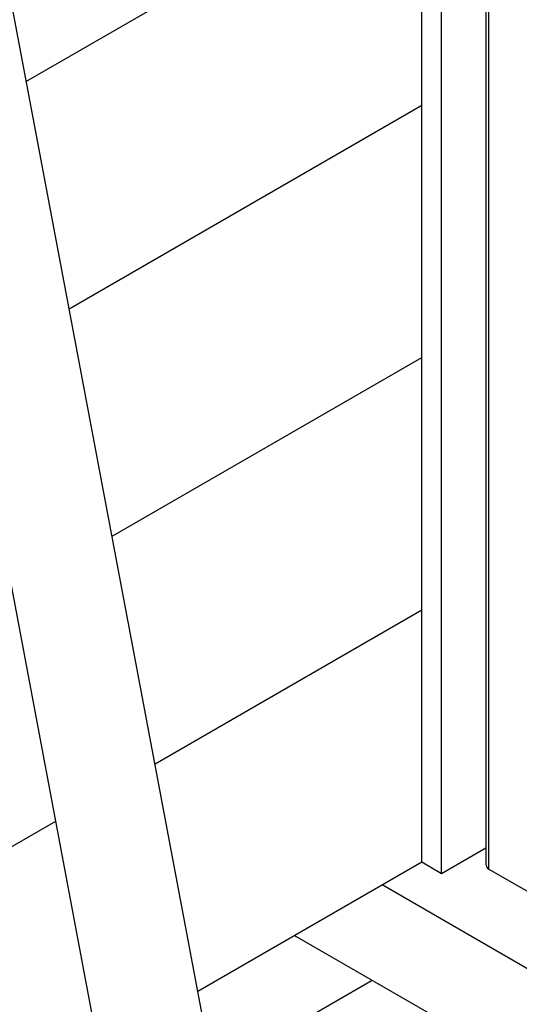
# Model space of a CAD drawing. Header units: millimetres. Extents: x 0 to 5600, y -1552 to 3960.
# Tile 185 of 199: x 4884 to 4973, y 2522 to 2697. Entities that reach past the tile are written whole.
import ezdxf

# ---------------------------------------------------------------- set-up
doc = ezdxf.new("R2010")
doc.units = ezdxf.units.MM
doc.header["$LTSCALE"] = 308
doc.layers.get('0').update_dxf_attribs({"linetype": 'CONTINUOUS'})
doc.layers.add('06___PRT_ALL_SURFS', color=7, linetype='CONTINUOUS')

msp = doc.modelspace()

# ---------------------------------------------------------------- linework, layer by layer
at = {"color": 7, "linetype": 'Continuous'}
for p, q in [((4955.18, 2547.5), (4955.18, 2825.11)), ((4966.59, 2824.75), (4966.59, 2547.14)), ((4958.72, 2545.46), (4958.72, 2823.07)), ((4967.13, 2546.23), (4967.13, 2823.84)), ((4884.8, 2686.49), (4955.18, 2727.13)), ((4892.43, 2645.99), (4955.18, 2682.22)), ((4900.06, 2605.49), (4955.18, 2637.31)), ((4907.69, 2564.99), (4955.18, 2592.41)), ((4605.41, 2390.47), (4890.02, 2554.78)), ((4958.72, 2545.46), (4966.59, 2550)), ((4915.33, 2524.49), (4955.18, 2547.5)), ((4955.18, 2547.5), (4958.72, 2545.46)), ((4967.13, 2546.23), (4979.79, 2538.93)), ((5017.05, 2503.61), (4948.11, 2543.42)), ((4932.55, 2534.43), (5017.05, 2485.65)), ((4918.03, 2510.13), (4946.34, 2526.47))]:
    msp.add_line(p, q, dxfattribs=at)
msp.add_ellipse((4978.45, 2552.77), major_axis=(11.74, 6.1), ratio=0.263699, start_param=3.005396, end_param=3.308293, dxfattribs=at)
at = {"layer": '06___PRT_ALL_SURFS', "color": 7, "linetype": 'Continuous'}
for p, q in [((4926.01, 2467.76), (4863.08, 2801.74)), ((4908.34, 2457.56), (4845.4, 2791.53))]:
    msp.add_line(p, q, dxfattribs=at)

doc.saveas('drawing.dxf')
